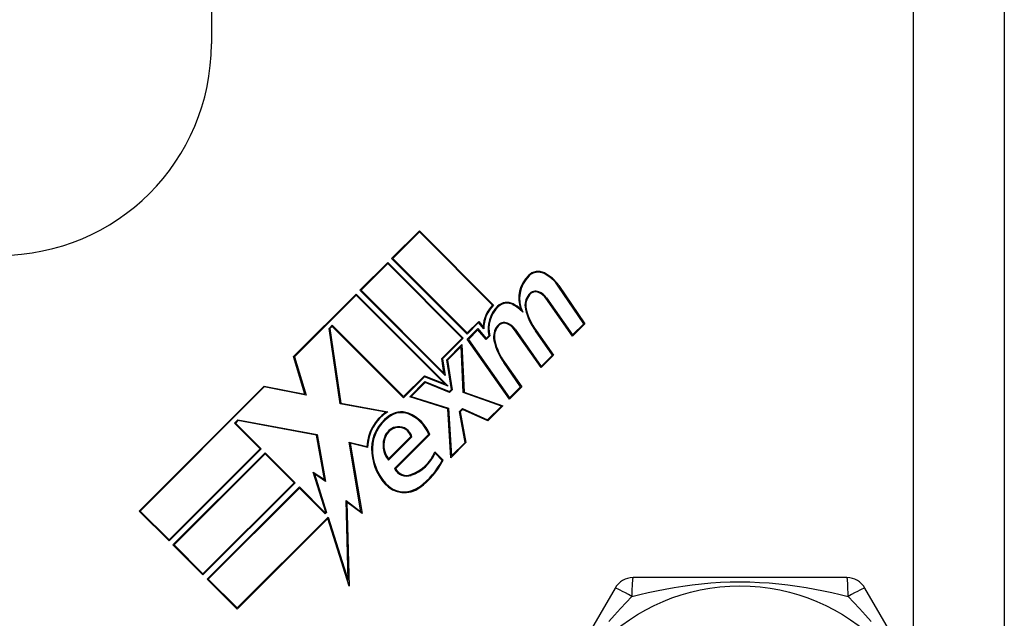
# Model space of a CAD drawing. Header units: inches. Extents: x 4 to 105, y 5 to 58.
# Tile 35 of 133: x 17.286 to 18.217, y 11.169 to 11.735. Entities that reach past the tile are written whole.
import ezdxf

# ---------------------------------------------------------------- set-up
doc = ezdxf.new("R2010")
doc.units = ezdxf.units.IN
doc.header["$MEASUREMENT"] = 0
doc.layers.add('Visible Edges(ANSI)', color=7, linetype='Continuous', lineweight=25)
doc.layers.add('Visible Tangent Edges(ANSI)', color=7, linetype='Continuous', lineweight=25)

msp = doc.modelspace()

# ---------------------------------------------------------------- linework, layer by layer
at = {"layer": 'Visible Edges(ANSI)'}
for p, q in [((18.21686, 12.4265), (18.21686, 10.8485)), ((17.46686, 11.75849), (17.46686, 11.7125)), ((17.63736, 11.50938), (17.66362, 11.53563)), ((17.66362, 11.53457), (17.63842, 11.50938)), ((17.66362, 11.53563), (17.73388, 11.46536)), ((17.73282, 11.46537), (17.66362, 11.53457)), ((17.6074, 11.47941), (17.63365, 11.50567)), ((17.63365, 11.50461), (17.60846, 11.47941)), ((17.63365, 11.50567), (17.70511, 11.4342)), ((17.70405, 11.4342), (17.63365, 11.50461)), ((17.70883, 11.43792), (17.63736, 11.50938)), ((17.63842, 11.50938), (17.70883, 11.43898)), ((17.81909, 11.44768), (17.79502, 11.48336)), ((17.79565, 11.48378), (17.82006, 11.44759)), ((17.54456, 11.41657), (17.60369, 11.4757)), ((17.60369, 11.47464), (17.5454, 11.41636)), ((17.60369, 11.4757), (17.69077, 11.38862)), ((17.68763, 11.3907), (17.60369, 11.47464)), ((17.68801, 11.3988), (17.6074, 11.47941)), ((17.60846, 11.47941), (17.68691, 11.40097)), ((17.80839, 11.43592), (17.78327, 11.47179)), ((17.78388, 11.47222), (17.80849, 11.43708)), ((17.57821, 11.44333), (17.58115, 11.44627)), ((17.58115, 11.44627), (17.64863, 11.37878)), ((17.70883, 11.43898), (17.71975, 11.4499)), ((17.7197, 11.44879), (17.70883, 11.43792)), ((17.72466, 11.44288), (17.7197, 11.44879)), ((17.71975, 11.4499), (17.72392, 11.44492)), ((17.82006, 11.44759), (17.80839, 11.43592)), ((17.80849, 11.43708), (17.81909, 11.44768)), ((17.58857, 11.37178), (17.57821, 11.44333)), ((17.58115, 11.44521), (17.57901, 11.44307)), ((17.57901, 11.44307), (17.58924, 11.37242)), ((17.64863, 11.37772), (17.58115, 11.44521)), ((17.70898, 11.43303), (17.71903, 11.44309)), ((17.71899, 11.44198), (17.70996, 11.43295)), ((17.72673, 11.43275), (17.71899, 11.44198)), ((17.71903, 11.44309), (17.72678, 11.43386)), ((17.73016, 11.43618), (17.72673, 11.43275)), ((17.72678, 11.43386), (17.72934, 11.43642)), ((17.7787, 11.40623), (17.75358, 11.4421)), ((17.75419, 11.44253), (17.7788, 11.40739)), ((17.78939, 11.41798), (17.77337, 11.44086)), ((17.77398, 11.44129), (17.79036, 11.4179)), ((17.68471, 11.41486), (17.70405, 11.4342)), ((17.70511, 11.4342), (17.68551, 11.4146)), ((17.68947, 11.41352), (17.70392, 11.42797)), ((17.70392, 11.42797), (17.70588, 11.38305)), ((17.74873, 11.37627), (17.70898, 11.43303)), ((17.70996, 11.43295), (17.74883, 11.37743)), ((17.70325, 11.42624), (17.69027, 11.41326)), ((17.70515, 11.38251), (17.70325, 11.42624)), ((17.79036, 11.4179), (17.7787, 11.40623)), ((17.7788, 11.40739), (17.78939, 11.41798)), ((17.55537, 11.38121), (17.54456, 11.41657)), ((17.5454, 11.41636), (17.55645, 11.38024)), ((17.68691, 11.40097), (17.68471, 11.41486)), ((17.68551, 11.4146), (17.68801, 11.3988)), ((17.69391, 11.38548), (17.68947, 11.41352)), ((17.69027, 11.41326), (17.69471, 11.38522)), ((17.75942, 11.38802), (17.74341, 11.4109)), ((17.74402, 11.41133), (17.7604, 11.38793)), ((17.64863, 11.37878), (17.66834, 11.39849)), ((17.66852, 11.39761), (17.64863, 11.37772)), ((17.6546, 11.37865), (17.66892, 11.39297)), ((17.6691, 11.39209), (17.656, 11.37899)), ((17.66834, 11.39849), (17.68763, 11.3907)), ((17.69077, 11.38862), (17.66852, 11.39761)), ((17.66892, 11.39297), (17.69205, 11.38362)), ((17.69223, 11.38274), (17.6691, 11.39209)), ((17.39845, 11.27046), (17.51671, 11.38873)), ((17.51696, 11.38792), (17.39951, 11.27046)), ((17.51671, 11.38873), (17.55537, 11.38121)), ((17.55645, 11.38024), (17.51696, 11.38792)), ((17.69205, 11.38362), (17.69391, 11.38548)), ((17.69471, 11.38522), (17.69223, 11.38274)), ((17.74126, 11.36985), (17.70515, 11.38251)), ((17.70588, 11.38305), (17.74263, 11.37017)), ((17.7604, 11.38793), (17.74873, 11.37627)), ((17.74883, 11.37743), (17.75942, 11.38802)), ((17.63194, 11.36393), (17.58857, 11.37178)), ((17.58924, 11.37242), (17.63392, 11.36433)), ((17.6904, 11.36725), (17.6546, 11.37865)), ((17.656, 11.37899), (17.69111, 11.36781)), ((17.69331, 11.32085), (17.6904, 11.36725)), ((17.69111, 11.36781), (17.69396, 11.32255)), ((17.70152, 11.36459), (17.70428, 11.36735)), ((17.70682, 11.33542), (17.70152, 11.36459)), ((17.70445, 11.36645), (17.70233, 11.36433)), ((17.70233, 11.36433), (17.70763, 11.33516)), ((17.70428, 11.36735), (17.72815, 11.35674)), ((17.72832, 11.35585), (17.70445, 11.36645)), ((17.72815, 11.35674), (17.74126, 11.36985)), ((17.74263, 11.37017), (17.72832, 11.35585)), ((17.48861, 11.35373), (17.49178, 11.3569)), ((17.513, 11.32933), (17.48861, 11.35373)), ((17.49203, 11.35609), (17.48967, 11.35373)), ((17.48967, 11.35373), (17.51406, 11.32933)), ((17.49178, 11.3569), (17.56695, 11.34297)), ((17.5663, 11.34232), (17.49203, 11.35609)), ((17.56695, 11.34297), (17.57478, 11.29855)), ((17.64016, 11.31065), (17.67255, 11.34304)), ((17.57373, 11.30016), (17.5663, 11.34232)), ((17.60836, 11.2698), (17.59732, 11.33577)), ((17.59732, 11.33577), (17.61388, 11.33164)), ((17.59825, 11.33477), (17.60941, 11.26807)), ((17.61459, 11.33069), (17.59825, 11.33477)), ((17.6565, 11.34078), (17.63439, 11.31867)), ((17.63445, 11.31979), (17.65566, 11.341)), ((17.67343, 11.34285), (17.64108, 11.3105)), ((17.70763, 11.33516), (17.69331, 11.32085)), ((17.69396, 11.32255), (17.70682, 11.33542)), ((17.42682, 11.24315), (17.513, 11.32933)), ((17.51406, 11.32933), (17.42682, 11.24209)), ((17.43053, 11.23838), (17.51777, 11.32562)), ((17.51777, 11.32456), (17.4316, 11.23838)), ((17.51777, 11.32562), (17.54615, 11.29725)), ((17.54509, 11.29725), (17.51777, 11.32456)), ((17.6782, 11.32641), (17.68615, 11.31846)), ((17.68523, 11.31832), (17.67845, 11.3251)), ((17.56312, 11.30732), (17.57373, 11.30016)), ((17.57507, 11.26942), (17.56312, 11.30732)), ((17.45891, 11.21107), (17.54509, 11.29725)), ((17.54615, 11.29725), (17.45891, 11.21001)), ((17.57478, 11.29855), (17.56448, 11.3055)), ((17.56448, 11.3055), (17.57592, 11.26921)), ((17.46289, 11.20603), (17.55012, 11.29327)), ((17.55012, 11.29221), (17.46395, 11.20603)), ((17.55012, 11.29327), (17.57452, 11.26887)), ((17.57452, 11.26781), (17.55012, 11.29221)), ((17.5963, 11.20458), (17.59431, 11.28039)), ((17.59431, 11.28039), (17.60836, 11.2698)), ((17.5951, 11.27885), (17.59719, 11.19926)), ((17.60941, 11.26807), (17.5951, 11.27885)), ((17.42682, 11.24209), (17.39845, 11.27046)), ((17.39951, 11.27046), (17.42682, 11.24315)), ((17.57452, 11.26887), (17.57507, 11.26942)), ((17.57592, 11.26921), (17.57452, 11.26781)), ((17.49126, 11.17872), (17.57732, 11.26478)), ((17.57697, 11.26337), (17.49126, 11.17766)), ((17.59719, 11.19926), (17.57697, 11.26337)), ((17.57732, 11.26478), (17.5963, 11.20458)), ((17.45891, 11.21001), (17.43053, 11.23838)), ((17.4316, 11.23838), (17.45891, 11.21107)), ((17.49126, 11.17766), (17.46289, 11.20603)), ((17.46395, 11.20603), (17.49126, 11.17872)), ((18.06801, 11.20739), (17.86571, 11.20739)), ((17.84867, 11.19754), (17.74752, 11.02235)), ((18.18621, 11.02235), (18.08506, 11.19754))]:
    msp.add_line(p, q, dxfattribs=at)
msp.add_circle((17.96686, 11.0125), 0.18701, dxfattribs=at)
for centre, radius, start, end in [((17.26686, 11.7125), 0.2, 270, 0), ((17.78837, 11.47162), 0.0307, 134.6788, 198.95078), ((17.78837, 11.47162), 0.02995, 134.6788, 205.8136), ((17.77602, 11.48411), 0.01313, 63.47479, 134.6788), ((17.77602, 11.48411), 0.01237, 63.47479, 134.6788), ((17.7658, 11.46364), 0.03525, 34, 63.47479), ((17.7658, 11.46364), 0.036, 34, 63.47479), ((17.77998, 11.46512), 0.0165, 141.10268, 192.63011), ((17.77998, 11.46512), 0.01575, 141.10268, 192.60833), ((17.77356, 11.4703), 0.00825, 68.54875, 141.10268), ((17.77356, 11.4703), 0.0075, 68.54875, 141.10268), ((17.77068, 11.46297), 0.01538, 34.9922, 68.54875), ((17.77068, 11.46297), 0.01613, 35.00762, 68.54875), ((17.75465, 11.44371), 0.03075, 135.22218, 177.73389), ((17.75465, 11.44371), 0.03, 133.79525, 181.5849), ((17.75864, 11.44287), 0.03, 134.47765, 192.41137), ((17.7465, 11.45524), 0.01267, 61.9928, 134.47765), ((17.7465, 11.45524), 0.01192, 61.9928, 134.47765), ((17.73554, 11.43464), 0.03525, 42.77691, 61.9928), ((17.73554, 11.43464), 0.036, 48.6169, 61.9928), ((17.75864, 11.44287), 0.02925, 134.47765, 193.21233), ((17.82111, 11.47531), 0.05887, 193.55241, 215.82038), ((17.82111, 11.47531), 0.05812, 193.55841, 215.82565), ((17.75028, 11.43542), 0.0165, 141.03001, 192.59924), ((17.75028, 11.43542), 0.01575, 141.03001, 192.59924), ((17.74386, 11.44061), 0.00825, 68.55712, 141.03001), ((17.74386, 11.44061), 0.0075, 68.55712, 141.03001), ((17.74099, 11.43328), 0.01537, 35, 68.55712), ((17.74099, 11.43328), 0.01613, 35, 68.55712), ((17.79163, 11.44467), 0.05887, 192.59924, 215), ((17.79163, 11.44467), 0.05813, 192.59924, 215), ((17.65582, 11.32938), 0.042, 124.6582, 176.91395), ((17.65582, 11.32938), 0.04125, 122.07905, 178.17854), ((17.64642, 11.34529), 0.019, 68.84447, 130.08017), ((17.64642, 11.34529), 0.01825, 68.84447, 130.17574), ((17.64055, 11.33013), 0.0345, 21.96432, 68.84447), ((17.64055, 11.33013), 0.03525, 21.15553, 68.84447), ((17.65582, 11.32938), 0.03735, 125.40854, 179.16843), ((17.65582, 11.32938), 0.0366, 125.36041, 179.16843), ((17.6444, 11.33588), 0.01444, 96.16516, 154.37968), ((17.6444, 11.33588), 0.01369, 96.16516, 154.37968), ((17.64421, 11.33762), 0.01268, 14.42104, 96.16516), ((17.64421, 11.33762), 0.01193, 16.45471, 96.16516), ((17.651, 11.33271), 0.02175, 154.37968, 220.22603), ((17.651, 11.33271), 0.021, 154.37968, 217.99755), ((17.66823, 11.3292), 0.04976, 179.16843, 221.56465), ((17.66823, 11.3292), 0.04901, 179.16843, 221.56465), ((17.64274, 11.34106), 0.03836, 289.67838, 337.56091), ((17.64274, 11.34106), 0.03911, 289.67838, 335.92418), ((17.61894, 11.3537), 0.07514, 306.56052, 331.91414), ((17.61894, 11.3537), 0.07589, 306.56052, 332.33425), ((17.65162, 11.31623), 0.01275, 205.99073, 289.67838), ((17.65162, 11.31623), 0.012, 208.52609, 289.67838), ((17.64945, 11.31255), 0.02391, 221.56465, 306.56052), ((17.64945, 11.31255), 0.02466, 221.56465, 306.56052), ((17.86571, 11.1877), 0.01969, 90, 150), ((18.06801, 11.1877), 0.01969, 30, 90)]:
    msp.add_arc(centre, radius, start, end, dxfattribs=at)
at = {"layer": 'Visible Tangent Edges(ANSI)'}
msp.add_line((18.13086, 11.11821), (18.13086, 11.93506), dxfattribs=at)
at = {"layer": 'Visible Tangent Edges(ANSI)', "flags": 128}
for points in [[(17.86462, 11.1896), (17.87223, 11.19146), (17.88003, 11.19326), (17.88801, 11.19497), (17.89616, 11.19658), (17.90447, 11.19806), (17.91294, 11.1994), (17.92156, 11.20058), (17.93034, 11.20157), (17.93929, 11.20238), (17.94839, 11.20297), (17.95761, 11.20333), (17.9669, 11.20345), (17.97619, 11.20333), (17.98541, 11.20296), (17.99452, 11.20237), (18.00347, 11.20157), (18.01225, 11.20057), (18.02086, 11.19939), (18.0293, 11.19805), (18.03758, 11.19657), (18.04571, 11.19497), (18.05368, 11.19326), (18.06148, 11.19147), (18.06911, 11.1896)], [(17.84281, 11.16578), (17.84827, 11.17202), (17.85373, 11.17807), (17.85919, 11.18393), (17.86461, 11.1896)], [(18.06911, 11.1896), (18.07453, 11.18394), (18.07998, 11.17808), (18.08546, 11.17203), (18.09092, 11.16577)]]:
    msp.add_lwpolyline(points, dxfattribs=at)
at = {"layer": 'Visible Tangent Edges(ANSI)'}
for centre, major_axis, start_param, end_param in [((17.86571, 11.1877), (0, 0.01969), 0, 1.474012), ((18.06801, 11.1877), (0, 0.01969), 4.809173, 6.283185), ((17.86571, 11.1877), (-0.01705, 0.00984), 4.809173, 6.283185), ((18.06801, 11.1877), (0.01705, 0.00984), 0, 1.474012)]:
    msp.add_ellipse(centre, major_axis=major_axis, ratio=0.056054, start_param=start_param, end_param=end_param, dxfattribs=at)

doc.saveas('drawing.dxf')
